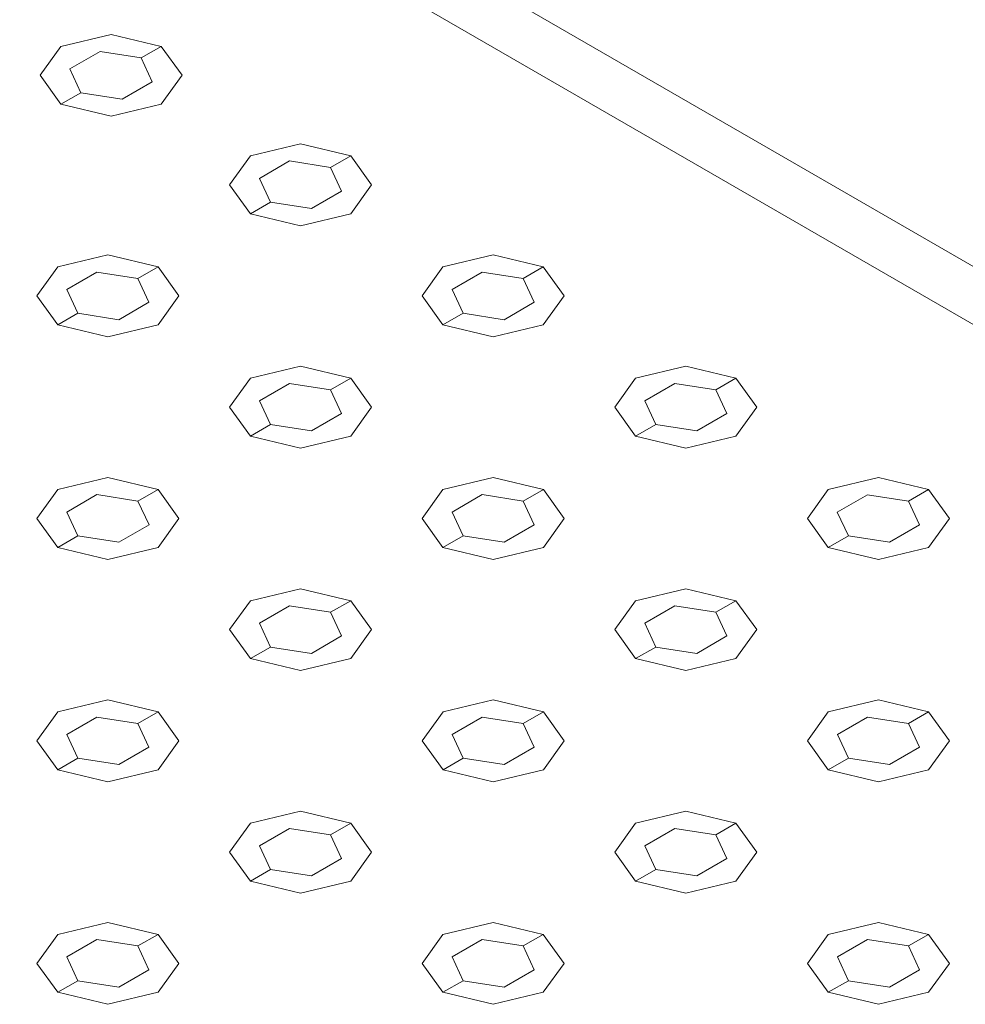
# Model space of a CAD drawing. Header units: millimetres. Extents: x 2 to 902, y -447 to 199.
# Tile 106 of 256: x 51.105 to 51.921, y 41.299 to 42.149. Entities that reach past the tile are written whole.
import ezdxf

# ---------------------------------------------------------------- set-up
doc = ezdxf.new("R2010")
doc.units = ezdxf.units.MM
doc.header["$MEASUREMENT"] = 0
for name, color, linetype, lineweight in [('IFC-Elemento construtivo genérico-Contorno', 253, 'Continuous', 5), ('IFC-Escada-Contorno', 32, 'Continuous', 5), ('IFC-Lance de escada-Contorno', 32, 'Continuous', 5)]:
    doc.layers.add(name, color=color, linetype=linetype, lineweight=lineweight)

msp = doc.modelspace()

# ---------------------------------------------------------------- linework, layer by layer
at = {"layer": 'IFC-Elemento construtivo genérico-Contorno', "color": 7, "lineweight": 5}
for p, q in [((51.14081, 42.12551), (51.18412, 42.13588)), ((51.14081, 42.12551), (51.18412, 42.13588)), ((51.18412, 42.13588), (51.22741, 42.12551)), ((51.18412, 42.13588), (51.22741, 42.12551)), ((51.14081, 42.12551), (51.12287, 42.10052)), ((51.14081, 42.12551), (51.12287, 42.10052)), ((51.21009, 42.11551), (51.22741, 42.12551)), ((51.21009, 42.11551), (51.22741, 42.12551)), ((51.22741, 42.12551), (51.24536, 42.10052)), ((51.22741, 42.12551), (51.24536, 42.10052)), ((51.14862, 42.106), (51.1746, 42.121)), ((51.14862, 42.106), (51.1746, 42.121)), ((51.1746, 42.121), (51.21009, 42.11551)), ((51.1746, 42.121), (51.21009, 42.11551)), ((51.21009, 42.11551), (51.2196, 42.09502)), ((51.21009, 42.11551), (51.2196, 42.09502)), ((51.12287, 42.10052), (51.14081, 42.07551)), ((51.12287, 42.10052), (51.14081, 42.07551)), ((51.14862, 42.106), (51.15813, 42.08551)), ((51.14862, 42.106), (51.15813, 42.08551)), ((51.24536, 42.10052), (51.22741, 42.07551)), ((51.24536, 42.10052), (51.22741, 42.07551)), ((51.19362, 42.08002), (51.2196, 42.09502)), ((51.19362, 42.08002), (51.2196, 42.09502)), ((51.14081, 42.07551), (51.15813, 42.08551)), ((51.14081, 42.07551), (51.15813, 42.08551)), ((51.15813, 42.08551), (51.19362, 42.08002)), ((51.15813, 42.08551), (51.19362, 42.08002)), ((51.14081, 42.07551), (51.18411, 42.06516)), ((51.14081, 42.07551), (51.18411, 42.06516)), ((51.18411, 42.06516), (51.22741, 42.07551)), ((51.18411, 42.06516), (51.22741, 42.07551)), ((51.30435, 42.03109), (51.34766, 42.04146)), ((51.30435, 42.03109), (51.34766, 42.04146)), ((51.34766, 42.04146), (51.39095, 42.03109)), ((51.34766, 42.04146), (51.39095, 42.03109)), ((51.30435, 42.03109), (51.28642, 42.00609)), ((51.30435, 42.03109), (51.28642, 42.00609)), ((51.37363, 42.02109), (51.39095, 42.03109)), ((51.37363, 42.02109), (51.39095, 42.03109)), ((51.39095, 42.03109), (51.4089, 42.0061)), ((51.39095, 42.03109), (51.4089, 42.0061)), ((51.31216, 42.01158), (51.33814, 42.02658)), ((51.31216, 42.01158), (51.33814, 42.02658)), ((51.33814, 42.02658), (51.37363, 42.02109)), ((51.33814, 42.02658), (51.37363, 42.02109)), ((51.37363, 42.02109), (51.38314, 42.0006)), ((51.37363, 42.02109), (51.38314, 42.0006)), ((51.28642, 42.00609), (51.30435, 41.98109)), ((51.28642, 42.00609), (51.30435, 41.98109)), ((51.31216, 42.01158), (51.32167, 41.99109)), ((51.31216, 42.01158), (51.32167, 41.99109)), ((51.4089, 42.0061), (51.39095, 41.98109)), ((51.4089, 42.0061), (51.39095, 41.98109)), ((51.35716, 41.9856), (51.38314, 42.0006)), ((51.35716, 41.9856), (51.38314, 42.0006)), ((51.30435, 41.98109), (51.32167, 41.99109)), ((51.30435, 41.98109), (51.32167, 41.99109)), ((51.32167, 41.99109), (51.35716, 41.9856)), ((51.32167, 41.99109), (51.35716, 41.9856)), ((51.30435, 41.98109), (51.34765, 41.97074)), ((51.30435, 41.98109), (51.34765, 41.97074)), ((51.34765, 41.97074), (51.39095, 41.98109)), ((51.34765, 41.97074), (51.39095, 41.98109)), ((51.13808, 41.9351), (51.18138, 41.94545)), ((51.13808, 41.9351), (51.18138, 41.94545)), ((51.18138, 41.94545), (51.22468, 41.9351)), ((51.18138, 41.94545), (51.22468, 41.9351)), ((51.47062, 41.93509), (51.51394, 41.94546)), ((51.47062, 41.93509), (51.51394, 41.94546)), ((51.51394, 41.94546), (51.55723, 41.93509)), ((51.51394, 41.94546), (51.55723, 41.93509)), ((51.13808, 41.9351), (51.12015, 41.9101)), ((51.13808, 41.9351), (51.12015, 41.9101)), ((51.14589, 41.91559), (51.17187, 41.93059)), ((51.14589, 41.91559), (51.17187, 41.93059)), ((51.17187, 41.93059), (51.20736, 41.9251)), ((51.17187, 41.93059), (51.20736, 41.9251)), ((51.20736, 41.9251), (51.22468, 41.9351)), ((51.20736, 41.9251), (51.22468, 41.9351)), ((51.22468, 41.9351), (51.24261, 41.9101)), ((51.22468, 41.9351), (51.24261, 41.9101)), ((51.47062, 41.93509), (51.45269, 41.9101)), ((51.47062, 41.93509), (51.45269, 41.9101)), ((51.47844, 41.91558), (51.50442, 41.93058)), ((51.47844, 41.91558), (51.50442, 41.93058)), ((51.50442, 41.93058), (51.53991, 41.92509)), ((51.50442, 41.93058), (51.53991, 41.92509)), ((51.53991, 41.92509), (51.55723, 41.93509)), ((51.53991, 41.92509), (51.55723, 41.93509)), ((51.55723, 41.93509), (51.57518, 41.9101)), ((51.55723, 41.93509), (51.57518, 41.9101)), ((51.20736, 41.9251), (51.21687, 41.90461)), ((51.20736, 41.9251), (51.21687, 41.90461)), ((51.53991, 41.92509), (51.54942, 41.9046)), ((51.53991, 41.92509), (51.54942, 41.9046)), ((51.14589, 41.91559), (51.1554, 41.8951)), ((51.14589, 41.91559), (51.1554, 41.8951)), ((51.47844, 41.91558), (51.48795, 41.89509)), ((51.47844, 41.91558), (51.48795, 41.89509)), ((51.12015, 41.9101), (51.13808, 41.8851)), ((51.12015, 41.9101), (51.13808, 41.8851)), ((51.19089, 41.88961), (51.21687, 41.90461)), ((51.19089, 41.88961), (51.21687, 41.90461)), ((51.24261, 41.9101), (51.22468, 41.8851)), ((51.24261, 41.9101), (51.22468, 41.8851)), ((51.45269, 41.9101), (51.47062, 41.88509)), ((51.45269, 41.9101), (51.47062, 41.88509)), ((51.52344, 41.8896), (51.54942, 41.9046)), ((51.52344, 41.8896), (51.54942, 41.9046)), ((51.57518, 41.9101), (51.55723, 41.88509)), ((51.57518, 41.9101), (51.55723, 41.88509)), ((51.13808, 41.8851), (51.1554, 41.8951)), ((51.13808, 41.8851), (51.1554, 41.8951)), ((51.1554, 41.8951), (51.19089, 41.88961)), ((51.1554, 41.8951), (51.19089, 41.88961)), ((51.47062, 41.88509), (51.48795, 41.89509)), ((51.47062, 41.88509), (51.48795, 41.89509)), ((51.48795, 41.89509), (51.52344, 41.8896)), ((51.48795, 41.89509), (51.52344, 41.8896)), ((51.13808, 41.8851), (51.18138, 41.87474)), ((51.13808, 41.8851), (51.18138, 41.87474)), ((51.18138, 41.87474), (51.22468, 41.8851)), ((51.18138, 41.87474), (51.22468, 41.8851)), ((51.47062, 41.88509), (51.51393, 41.87474)), ((51.47062, 41.88509), (51.51393, 41.87474)), ((51.51393, 41.87474), (51.55723, 41.88509)), ((51.51393, 41.87474), (51.55723, 41.88509)), ((51.30435, 41.8391), (51.34765, 41.84945)), ((51.30435, 41.8391), (51.34765, 41.84945)), ((51.34765, 41.84945), (51.39096, 41.8391)), ((51.34765, 41.84945), (51.39096, 41.8391)), ((51.6369, 41.83909), (51.68022, 41.84946)), ((51.6369, 41.83909), (51.68022, 41.84946)), ((51.68022, 41.84946), (51.72351, 41.83909)), ((51.68022, 41.84946), (51.72351, 41.83909)), ((51.30435, 41.8391), (51.28642, 41.8141)), ((51.30435, 41.8391), (51.28642, 41.8141)), ((51.37364, 41.8291), (51.39096, 41.8391)), ((51.37364, 41.8291), (51.39096, 41.8391)), ((51.39096, 41.8391), (51.40889, 41.8141)), ((51.39096, 41.8391), (51.40889, 41.8141)), ((51.6369, 41.83909), (51.61897, 41.8141)), ((51.6369, 41.83909), (51.61897, 41.8141)), ((51.70619, 41.82909), (51.72351, 41.83909)), ((51.70619, 41.82909), (51.72351, 41.83909)), ((51.72351, 41.83909), (51.74145, 41.8141)), ((51.72351, 41.83909), (51.74145, 41.8141)), ((51.31216, 41.81959), (51.33815, 41.83459)), ((51.31216, 41.81959), (51.33815, 41.83459)), ((51.33815, 41.83459), (51.37364, 41.8291)), ((51.33815, 41.83459), (51.37364, 41.8291)), ((51.37364, 41.8291), (51.38315, 41.80861)), ((51.37364, 41.8291), (51.38315, 41.80861)), ((51.64471, 41.81958), (51.67069, 41.83458)), ((51.64471, 41.81958), (51.67069, 41.83458)), ((51.67069, 41.83458), (51.70619, 41.82909)), ((51.67069, 41.83458), (51.70619, 41.82909)), ((51.70619, 41.82909), (51.71569, 41.8086)), ((51.70619, 41.82909), (51.71569, 41.8086)), ((51.31216, 41.81959), (51.32168, 41.7991)), ((51.31216, 41.81959), (51.32168, 41.7991)), ((51.64471, 41.81958), (51.65422, 41.79909)), ((51.64471, 41.81958), (51.65422, 41.79909)), ((51.28642, 41.8141), (51.30435, 41.7891)), ((51.28642, 41.8141), (51.30435, 41.7891)), ((51.40889, 41.8141), (51.39096, 41.7891)), ((51.40889, 41.8141), (51.39096, 41.7891)), ((51.61897, 41.8141), (51.6369, 41.78909)), ((51.61897, 41.8141), (51.6369, 41.78909)), ((51.74145, 41.8141), (51.72351, 41.78909)), ((51.74145, 41.8141), (51.72351, 41.78909)), ((51.35717, 41.79361), (51.38315, 41.80861)), ((51.35717, 41.79361), (51.38315, 41.80861)), ((51.68971, 41.7936), (51.71569, 41.8086)), ((51.68971, 41.7936), (51.71569, 41.8086)), ((51.30435, 41.7891), (51.32168, 41.7991)), ((51.30435, 41.7891), (51.32168, 41.7991)), ((51.32168, 41.7991), (51.35717, 41.79361)), ((51.32168, 41.7991), (51.35717, 41.79361)), ((51.6369, 41.78909), (51.65422, 41.79909)), ((51.6369, 41.78909), (51.65422, 41.79909)), ((51.65422, 41.79909), (51.68971, 41.7936)), ((51.65422, 41.79909), (51.68971, 41.7936)), ((51.30435, 41.7891), (51.34766, 41.77874)), ((51.30435, 41.7891), (51.34766, 41.77874)), ((51.34766, 41.77874), (51.39096, 41.7891)), ((51.34766, 41.77874), (51.39096, 41.7891)), ((51.6369, 41.78909), (51.6802, 41.77874)), ((51.6369, 41.78909), (51.6802, 41.77874)), ((51.6802, 41.77874), (51.72351, 41.78909)), ((51.6802, 41.77874), (51.72351, 41.78909)), ((51.13808, 41.7431), (51.18138, 41.75346)), ((51.13808, 41.7431), (51.18138, 41.75346)), ((51.18138, 41.75346), (51.22469, 41.7431)), ((51.18138, 41.75346), (51.22469, 41.7431)), ((51.47063, 41.7431), (51.51393, 41.75345)), ((51.47063, 41.7431), (51.51393, 41.75345)), ((51.51393, 41.75345), (51.55724, 41.7431)), ((51.51393, 41.75345), (51.55724, 41.7431)), ((51.80318, 41.74309), (51.84649, 41.75346)), ((51.80318, 41.74309), (51.84649, 41.75346)), ((51.84649, 41.75346), (51.88978, 41.74309)), ((51.84649, 41.75346), (51.88978, 41.74309)), ((51.13808, 41.7431), (51.12013, 41.71809)), ((51.13808, 41.7431), (51.12013, 41.71809)), ((51.20737, 41.7331), (51.22469, 41.7431)), ((51.20737, 41.7331), (51.22469, 41.7431)), ((51.22469, 41.7431), (51.24262, 41.7181)), ((51.22469, 41.7431), (51.24262, 41.7181)), ((51.47063, 41.7431), (51.4527, 41.7181)), ((51.47063, 41.7431), (51.4527, 41.7181)), ((51.53992, 41.7331), (51.55724, 41.7431)), ((51.53992, 41.7331), (51.55724, 41.7431)), ((51.55724, 41.7431), (51.57517, 41.7181)), ((51.55724, 41.7431), (51.57517, 41.7181)), ((51.80318, 41.74309), (51.78524, 41.7181)), ((51.80318, 41.74309), (51.78524, 41.7181)), ((51.87246, 41.73309), (51.88978, 41.74309)), ((51.87246, 41.73309), (51.88978, 41.74309)), ((51.88978, 41.74309), (51.90773, 41.7181)), ((51.88978, 41.74309), (51.90773, 41.7181)), ((51.14589, 41.72359), (51.17188, 41.73859)), ((51.14589, 41.72359), (51.17188, 41.73859)), ((51.17188, 41.73859), (51.20737, 41.7331)), ((51.17188, 41.73859), (51.20737, 41.7331)), ((51.20737, 41.7331), (51.21688, 41.71261)), ((51.20737, 41.7331), (51.21688, 41.71261)), ((51.47844, 41.72359), (51.50442, 41.73859)), ((51.47844, 41.72359), (51.50442, 41.73859)), ((51.50442, 41.73859), (51.53992, 41.7331)), ((51.50442, 41.73859), (51.53992, 41.7331)), ((51.53992, 41.7331), (51.54942, 41.71261)), ((51.53992, 41.7331), (51.54942, 41.71261)), ((51.81099, 41.72358), (51.83697, 41.73858)), ((51.81099, 41.72358), (51.83697, 41.73858)), ((51.83697, 41.73858), (51.87246, 41.73309)), ((51.83697, 41.73858), (51.87246, 41.73309)), ((51.87246, 41.73309), (51.88197, 41.7126)), ((51.87246, 41.73309), (51.88197, 41.7126)), ((51.12013, 41.71809), (51.13808, 41.6931)), ((51.12013, 41.71809), (51.13808, 41.6931)), ((51.14589, 41.72359), (51.15541, 41.7031)), ((51.14589, 41.72359), (51.15541, 41.7031)), ((51.24262, 41.7181), (51.22469, 41.6931)), ((51.24262, 41.7181), (51.22469, 41.6931)), ((51.4527, 41.7181), (51.47063, 41.6931)), ((51.4527, 41.7181), (51.47063, 41.6931)), ((51.47844, 41.72359), (51.48795, 41.7031)), ((51.47844, 41.72359), (51.48795, 41.7031)), ((51.57517, 41.7181), (51.55724, 41.6931)), ((51.57517, 41.7181), (51.55724, 41.6931)), ((51.78524, 41.7181), (51.80318, 41.69309)), ((51.78524, 41.7181), (51.80318, 41.69309)), ((51.81099, 41.72358), (51.8205, 41.70309)), ((51.81099, 41.72358), (51.8205, 41.70309)), ((51.90773, 41.7181), (51.88978, 41.69309)), ((51.90773, 41.7181), (51.88978, 41.69309)), ((51.1909, 41.69761), (51.21688, 41.71261)), ((51.1909, 41.69761), (51.21688, 41.71261)), ((51.52344, 41.69761), (51.54942, 41.71261)), ((51.52344, 41.69761), (51.54942, 41.71261)), ((51.85599, 41.6976), (51.88197, 41.7126)), ((51.85599, 41.6976), (51.88197, 41.7126)), ((51.13808, 41.6931), (51.15541, 41.7031)), ((51.13808, 41.6931), (51.15541, 41.7031)), ((51.15541, 41.7031), (51.1909, 41.69761)), ((51.15541, 41.7031), (51.1909, 41.69761)), ((51.47063, 41.6931), (51.48795, 41.7031)), ((51.47063, 41.6931), (51.48795, 41.7031)), ((51.48795, 41.7031), (51.52344, 41.69761)), ((51.48795, 41.7031), (51.52344, 41.69761)), ((51.80318, 41.69309), (51.8205, 41.70309)), ((51.80318, 41.69309), (51.8205, 41.70309)), ((51.8205, 41.70309), (51.85599, 41.6976)), ((51.8205, 41.70309), (51.85599, 41.6976)), ((51.13808, 41.6931), (51.18137, 41.68274)), ((51.13808, 41.6931), (51.18137, 41.68274)), ((51.18137, 41.68274), (51.22469, 41.6931)), ((51.18137, 41.68274), (51.22469, 41.6931)), ((51.47063, 41.6931), (51.51393, 41.68275)), ((51.47063, 41.6931), (51.51393, 41.68275)), ((51.51393, 41.68275), (51.55724, 41.6931)), ((51.51393, 41.68275), (51.55724, 41.6931)), ((51.80318, 41.69309), (51.84648, 41.68274)), ((51.80318, 41.69309), (51.84648, 41.68274)), ((51.84648, 41.68274), (51.88978, 41.69309)), ((51.84648, 41.68274), (51.88978, 41.69309)), ((51.30436, 41.6471), (51.34766, 41.65745)), ((51.30436, 41.6471), (51.34766, 41.65745)), ((51.34766, 41.65745), (51.39097, 41.6471)), ((51.34766, 41.65745), (51.39097, 41.6471)), ((51.63691, 41.6471), (51.6802, 41.65745)), ((51.63691, 41.6471), (51.6802, 41.65745)), ((51.6802, 41.65745), (51.72351, 41.6471)), ((51.6802, 41.65745), (51.72351, 41.6471)), ((51.30436, 41.6471), (51.28641, 41.62209)), ((51.30436, 41.6471), (51.28641, 41.62209)), ((51.31217, 41.62759), (51.33815, 41.64259)), ((51.31217, 41.62759), (51.33815, 41.64259)), ((51.33815, 41.64259), (51.37365, 41.6371)), ((51.33815, 41.64259), (51.37365, 41.6371)), ((51.37365, 41.6371), (51.39097, 41.6471)), ((51.37365, 41.6371), (51.39097, 41.6471)), ((51.39097, 41.6471), (51.4089, 41.6221)), ((51.39097, 41.6471), (51.4089, 41.6221)), ((51.63691, 41.6471), (51.61897, 41.6221)), ((51.63691, 41.6471), (51.61897, 41.6221)), ((51.64472, 41.62759), (51.6707, 41.64259)), ((51.64472, 41.62759), (51.6707, 41.64259)), ((51.6707, 41.64259), (51.70619, 41.6371)), ((51.6707, 41.64259), (51.70619, 41.6371)), ((51.70619, 41.6371), (51.72351, 41.6471)), ((51.70619, 41.6371), (51.72351, 41.6471)), ((51.72351, 41.6471), (51.74144, 41.6221)), ((51.72351, 41.6471), (51.74144, 41.6221)), ((51.37365, 41.6371), (51.38315, 41.61661)), ((51.37365, 41.6371), (51.38315, 41.61661)), ((51.70619, 41.6371), (51.7157, 41.61661)), ((51.70619, 41.6371), (51.7157, 41.61661)), ((51.31217, 41.62759), (51.32168, 41.6071)), ((51.31217, 41.62759), (51.32168, 41.6071)), ((51.64472, 41.62759), (51.65423, 41.6071)), ((51.64472, 41.62759), (51.65423, 41.6071)), ((51.28641, 41.62209), (51.30436, 41.5971)), ((51.28641, 41.62209), (51.30436, 41.5971)), ((51.35717, 41.60161), (51.38315, 41.61661)), ((51.35717, 41.60161), (51.38315, 41.61661)), ((51.4089, 41.6221), (51.39097, 41.5971)), ((51.4089, 41.6221), (51.39097, 41.5971)), ((51.61897, 41.6221), (51.63691, 41.5971)), ((51.61897, 41.6221), (51.63691, 41.5971)), ((51.68972, 41.60161), (51.7157, 41.61661)), ((51.68972, 41.60161), (51.7157, 41.61661)), ((51.74144, 41.6221), (51.72351, 41.5971)), ((51.74144, 41.6221), (51.72351, 41.5971)), ((51.30436, 41.5971), (51.32168, 41.6071)), ((51.30436, 41.5971), (51.32168, 41.6071)), ((51.32168, 41.6071), (51.35717, 41.60161)), ((51.32168, 41.6071), (51.35717, 41.60161)), ((51.63691, 41.5971), (51.65423, 41.6071)), ((51.63691, 41.5971), (51.65423, 41.6071)), ((51.65423, 41.6071), (51.68972, 41.60161)), ((51.65423, 41.6071), (51.68972, 41.60161)), ((51.30436, 41.5971), (51.34765, 41.58674)), ((51.30436, 41.5971), (51.34765, 41.58674)), ((51.34765, 41.58674), (51.39097, 41.5971)), ((51.34765, 41.58674), (51.39097, 41.5971)), ((51.63691, 41.5971), (51.68021, 41.58674)), ((51.63691, 41.5971), (51.68021, 41.58674)), ((51.68021, 41.58674), (51.72351, 41.5971)), ((51.68021, 41.58674), (51.72351, 41.5971)), ((51.13808, 41.55109), (51.18137, 41.56145)), ((51.13808, 41.55109), (51.18137, 41.56145)), ((51.18137, 41.56145), (51.22468, 41.55109)), ((51.18137, 41.56145), (51.22468, 41.55109)), ((51.47064, 41.5511), (51.51393, 41.56146)), ((51.47064, 41.5511), (51.51393, 41.56146)), ((51.51393, 41.56146), (51.55724, 41.5511)), ((51.51393, 41.56146), (51.55724, 41.5511)), ((51.80319, 41.5511), (51.84648, 41.56145)), ((51.80319, 41.5511), (51.84648, 41.56145)), ((51.84648, 41.56145), (51.88979, 41.5511)), ((51.84648, 41.56145), (51.88979, 41.5511)), ((51.13808, 41.55109), (51.12014, 41.5261)), ((51.13808, 41.55109), (51.12014, 41.5261)), ((51.14589, 41.53159), (51.17187, 41.54659)), ((51.14589, 41.53159), (51.17187, 41.54659)), ((51.17187, 41.54659), (51.20736, 41.54109)), ((51.17187, 41.54659), (51.20736, 41.54109)), ((51.20736, 41.54109), (51.22468, 41.55109)), ((51.20736, 41.54109), (51.22468, 41.55109)), ((51.22468, 41.55109), (51.24261, 41.52609)), ((51.22468, 41.55109), (51.24261, 41.52609)), ((51.47064, 41.5511), (51.45269, 41.52609)), ((51.47064, 41.5511), (51.45269, 41.52609)), ((51.47845, 41.53159), (51.50443, 41.54659)), ((51.47845, 41.53159), (51.50443, 41.54659)), ((51.50443, 41.54659), (51.53992, 41.5411)), ((51.50443, 41.54659), (51.53992, 41.5411)), ((51.53992, 41.5411), (51.55724, 41.5511)), ((51.53992, 41.5411), (51.55724, 41.5511)), ((51.55724, 41.5511), (51.57517, 41.5261)), ((51.55724, 41.5511), (51.57517, 41.5261)), ((51.80319, 41.5511), (51.78525, 41.5261)), ((51.80319, 41.5511), (51.78525, 41.5261)), ((51.811, 41.53159), (51.83698, 41.54659)), ((51.811, 41.53159), (51.83698, 41.54659)), ((51.83698, 41.54659), (51.87247, 41.5411)), ((51.83698, 41.54659), (51.87247, 41.5411)), ((51.87247, 41.5411), (51.88979, 41.5511)), ((51.87247, 41.5411), (51.88979, 41.5511)), ((51.88979, 41.5511), (51.90772, 41.52609)), ((51.88979, 41.5511), (51.90772, 41.52609)), ((51.20736, 41.54109), (51.21686, 41.52061)), ((51.20736, 41.54109), (51.21686, 41.52061)), ((51.53992, 41.5411), (51.54943, 41.52061)), ((51.53992, 41.5411), (51.54943, 41.52061)), ((51.87247, 41.5411), (51.88198, 41.52061)), ((51.87247, 41.5411), (51.88198, 41.52061)), ((51.14589, 41.53159), (51.1554, 41.51109)), ((51.14589, 41.53159), (51.1554, 41.51109)), ((51.47845, 41.53159), (51.48796, 41.5111)), ((51.47845, 41.53159), (51.48796, 41.5111)), ((51.811, 41.53159), (51.82051, 41.5111)), ((51.811, 41.53159), (51.82051, 41.5111)), ((51.12014, 41.5261), (51.13808, 41.50109)), ((51.12014, 41.5261), (51.13808, 41.50109)), ((51.19088, 41.50561), (51.21686, 41.52061)), ((51.19088, 41.50561), (51.21686, 41.52061)), ((51.24261, 41.52609), (51.22468, 41.50109)), ((51.24261, 41.52609), (51.22468, 41.50109)), ((51.45269, 41.52609), (51.47064, 41.5011)), ((51.45269, 41.52609), (51.47064, 41.5011)), ((51.52345, 41.50561), (51.54943, 41.52061)), ((51.52345, 41.50561), (51.54943, 41.52061)), ((51.57517, 41.5261), (51.55724, 41.5011)), ((51.57517, 41.5261), (51.55724, 41.5011)), ((51.78525, 41.5261), (51.80319, 41.5011)), ((51.78525, 41.5261), (51.80319, 41.5011)), ((51.856, 41.50561), (51.88198, 41.52061)), ((51.856, 41.50561), (51.88198, 41.52061)), ((51.90772, 41.52609), (51.88979, 41.5011)), ((51.90772, 41.52609), (51.88979, 41.5011)), ((51.13808, 41.50109), (51.1554, 41.51109)), ((51.13808, 41.50109), (51.1554, 41.51109)), ((51.1554, 41.51109), (51.19088, 41.50561)), ((51.1554, 41.51109), (51.19088, 41.50561)), ((51.47064, 41.5011), (51.48796, 41.5111)), ((51.47064, 41.5011), (51.48796, 41.5111)), ((51.48796, 41.5111), (51.52345, 41.50561)), ((51.48796, 41.5111), (51.52345, 41.50561)), ((51.80319, 41.5011), (51.82051, 41.5111)), ((51.80319, 41.5011), (51.82051, 41.5111)), ((51.82051, 41.5111), (51.856, 41.50561)), ((51.82051, 41.5111), (51.856, 41.50561)), ((51.13808, 41.50109), (51.18138, 41.49074)), ((51.13808, 41.50109), (51.18138, 41.49074)), ((51.18138, 41.49074), (51.22468, 41.50109)), ((51.18138, 41.49074), (51.22468, 41.50109)), ((51.47064, 41.5011), (51.51393, 41.49074)), ((51.47064, 41.5011), (51.51393, 41.49074)), ((51.51393, 41.49074), (51.55724, 41.5011)), ((51.51393, 41.49074), (51.55724, 41.5011)), ((51.80319, 41.5011), (51.84649, 41.49074)), ((51.80319, 41.5011), (51.84649, 41.49074)), ((51.84649, 41.49074), (51.88979, 41.5011)), ((51.84649, 41.49074), (51.88979, 41.5011)), ((51.30435, 41.4551), (51.34765, 41.46545)), ((51.30435, 41.4551), (51.34765, 41.46545)), ((51.34765, 41.46545), (51.39095, 41.4551)), ((51.34765, 41.46545), (51.39095, 41.4551)), ((51.63692, 41.4551), (51.68021, 41.46546)), ((51.63692, 41.4551), (51.68021, 41.46546)), ((51.68021, 41.46546), (51.72352, 41.4551)), ((51.68021, 41.46546), (51.72352, 41.4551)), ((51.30435, 41.4551), (51.28642, 41.4301)), ((51.30435, 41.4551), (51.28642, 41.4301)), ((51.37363, 41.4451), (51.39095, 41.4551)), ((51.37363, 41.4451), (51.39095, 41.4551)), ((51.39095, 41.4551), (51.40889, 41.43009)), ((51.39095, 41.4551), (51.40889, 41.43009)), ((51.63692, 41.4551), (51.61897, 41.43009)), ((51.63692, 41.4551), (51.61897, 41.43009)), ((51.7062, 41.4451), (51.72352, 41.4551)), ((51.7062, 41.4451), (51.72352, 41.4551)), ((51.72352, 41.4551), (51.74145, 41.4301)), ((51.72352, 41.4551), (51.74145, 41.4301)), ((51.31216, 41.43559), (51.33814, 41.45059)), ((51.31216, 41.43559), (51.33814, 41.45059)), ((51.33814, 41.45059), (51.37363, 41.4451)), ((51.33814, 41.45059), (51.37363, 41.4451)), ((51.37363, 41.4451), (51.38314, 41.42461)), ((51.37363, 41.4451), (51.38314, 41.42461)), ((51.64473, 41.43559), (51.67071, 41.45059)), ((51.64473, 41.43559), (51.67071, 41.45059)), ((51.67071, 41.45059), (51.7062, 41.4451)), ((51.67071, 41.45059), (51.7062, 41.4451)), ((51.7062, 41.4451), (51.71571, 41.42461)), ((51.7062, 41.4451), (51.71571, 41.42461)), ((51.31216, 41.43559), (51.32167, 41.4151)), ((51.31216, 41.43559), (51.32167, 41.4151)), ((51.64473, 41.43559), (51.65424, 41.4151)), ((51.64473, 41.43559), (51.65424, 41.4151)), ((51.28642, 41.4301), (51.30435, 41.4051)), ((51.28642, 41.4301), (51.30435, 41.4051)), ((51.40889, 41.43009), (51.39095, 41.4051)), ((51.40889, 41.43009), (51.39095, 41.4051)), ((51.61897, 41.43009), (51.63692, 41.4051)), ((51.61897, 41.43009), (51.63692, 41.4051)), ((51.74145, 41.4301), (51.72352, 41.4051)), ((51.74145, 41.4301), (51.72352, 41.4051)), ((51.35716, 41.40961), (51.38314, 41.42461)), ((51.35716, 41.40961), (51.38314, 41.42461)), ((51.68973, 41.40961), (51.71571, 41.42461)), ((51.68973, 41.40961), (51.71571, 41.42461)), ((51.30435, 41.4051), (51.32167, 41.4151)), ((51.30435, 41.4051), (51.32167, 41.4151)), ((51.32167, 41.4151), (51.35716, 41.40961)), ((51.32167, 41.4151), (51.35716, 41.40961)), ((51.63692, 41.4051), (51.65424, 41.4151)), ((51.63692, 41.4051), (51.65424, 41.4151)), ((51.65424, 41.4151), (51.68973, 41.40961)), ((51.65424, 41.4151), (51.68973, 41.40961)), ((51.30435, 41.4051), (51.34766, 41.39474)), ((51.30435, 41.4051), (51.34766, 41.39474)), ((51.34766, 41.39474), (51.39095, 41.4051)), ((51.34766, 41.39474), (51.39095, 41.4051)), ((51.63692, 41.4051), (51.6802, 41.39474)), ((51.63692, 41.4051), (51.6802, 41.39474)), ((51.6802, 41.39474), (51.72352, 41.4051)), ((51.6802, 41.39474), (51.72352, 41.4051)), ((51.13808, 41.3591), (51.18138, 41.36945)), ((51.13808, 41.3591), (51.18138, 41.36945)), ((51.18138, 41.36945), (51.22468, 41.3591)), ((51.18138, 41.36945), (51.22468, 41.3591)), ((51.47063, 41.3591), (51.51393, 41.36945)), ((51.47063, 41.3591), (51.51393, 41.36945)), ((51.51393, 41.36945), (51.55723, 41.3591)), ((51.51393, 41.36945), (51.55723, 41.3591)), ((51.80319, 41.3591), (51.84649, 41.36945)), ((51.80319, 41.3591), (51.84649, 41.36945)), ((51.84649, 41.36945), (51.88979, 41.3591)), ((51.84649, 41.36945), (51.88979, 41.3591)), ((51.13808, 41.3591), (51.12015, 41.3341)), ((51.13808, 41.3591), (51.12015, 41.3341)), ((51.20736, 41.3491), (51.22468, 41.3591)), ((51.20736, 41.3491), (51.22468, 41.3591)), ((51.22468, 41.3591), (51.24262, 41.3341)), ((51.22468, 41.3591), (51.24262, 41.3341)), ((51.47063, 41.3591), (51.4527, 41.3341)), ((51.47063, 41.3591), (51.4527, 41.3341)), ((51.53991, 41.3491), (51.55723, 41.3591)), ((51.53991, 41.3491), (51.55723, 41.3591)), ((51.55723, 41.3591), (51.57517, 41.33409)), ((51.55723, 41.3591), (51.57517, 41.33409)), ((51.80319, 41.3591), (51.78524, 41.33409)), ((51.80319, 41.3591), (51.78524, 41.33409)), ((51.87247, 41.3491), (51.88979, 41.3591)), ((51.87247, 41.3491), (51.88979, 41.3591)), ((51.88979, 41.3591), (51.90773, 41.3341)), ((51.88979, 41.3591), (51.90773, 41.3341)), ((51.14589, 41.33959), (51.17187, 41.35459)), ((51.14589, 41.33959), (51.17187, 41.35459)), ((51.17187, 41.35459), (51.20736, 41.3491)), ((51.17187, 41.35459), (51.20736, 41.3491)), ((51.47844, 41.33959), (51.50442, 41.35459)), ((51.47844, 41.33959), (51.50442, 41.35459)), ((51.50442, 41.35459), (51.53991, 41.3491)), ((51.50442, 41.35459), (51.53991, 41.3491)), ((51.811, 41.33959), (51.83699, 41.35459)), ((51.811, 41.33959), (51.83699, 41.35459)), ((51.83699, 41.35459), (51.87247, 41.3491)), ((51.83699, 41.35459), (51.87247, 41.3491)), ((51.20736, 41.3491), (51.21687, 41.32861)), ((51.20736, 41.3491), (51.21687, 41.32861)), ((51.53991, 41.3491), (51.54942, 41.3286)), ((51.53991, 41.3491), (51.54942, 41.3286)), ((51.87247, 41.3491), (51.88198, 41.32861)), ((51.87247, 41.3491), (51.88198, 41.32861)), ((51.12015, 41.3341), (51.13808, 41.3091)), ((51.12015, 41.3341), (51.13808, 41.3091)), ((51.14589, 41.33959), (51.1554, 41.3191)), ((51.14589, 41.33959), (51.1554, 41.3191)), ((51.24262, 41.3341), (51.22468, 41.3091)), ((51.24262, 41.3341), (51.22468, 41.3091)), ((51.4527, 41.3341), (51.47063, 41.3091)), ((51.4527, 41.3341), (51.47063, 41.3091)), ((51.47844, 41.33959), (51.48795, 41.3191)), ((51.47844, 41.33959), (51.48795, 41.3191)), ((51.57517, 41.33409), (51.55723, 41.3091)), ((51.57517, 41.33409), (51.55723, 41.3091)), ((51.78524, 41.33409), (51.80319, 41.3091)), ((51.78524, 41.33409), (51.80319, 41.3091)), ((51.811, 41.33959), (51.82051, 41.3191)), ((51.811, 41.33959), (51.82051, 41.3191)), ((51.90773, 41.3341), (51.88979, 41.3091)), ((51.90773, 41.3341), (51.88979, 41.3091)), ((51.19089, 41.31361), (51.21687, 41.32861)), ((51.19089, 41.31361), (51.21687, 41.32861)), ((51.52344, 41.3136), (51.54942, 41.3286)), ((51.52344, 41.3136), (51.54942, 41.3286)), ((51.856, 41.31361), (51.88198, 41.32861)), ((51.856, 41.31361), (51.88198, 41.32861)), ((51.13808, 41.3091), (51.1554, 41.3191)), ((51.13808, 41.3091), (51.1554, 41.3191)), ((51.1554, 41.3191), (51.19089, 41.31361)), ((51.1554, 41.3191), (51.19089, 41.31361)), ((51.47063, 41.3091), (51.48795, 41.3191)), ((51.47063, 41.3091), (51.48795, 41.3191)), ((51.48795, 41.3191), (51.52344, 41.3136)), ((51.48795, 41.3191), (51.52344, 41.3136)), ((51.80319, 41.3091), (51.82051, 41.3191)), ((51.80319, 41.3091), (51.82051, 41.3191)), ((51.82051, 41.3191), (51.856, 41.31361)), ((51.82051, 41.3191), (51.856, 41.31361)), ((51.13808, 41.3091), (51.18139, 41.29875)), ((51.13808, 41.3091), (51.18139, 41.29875)), ((51.18139, 41.29875), (51.22468, 41.3091)), ((51.18139, 41.29875), (51.22468, 41.3091)), ((51.47063, 41.3091), (51.51393, 41.29874)), ((51.47063, 41.3091), (51.51393, 41.29874)), ((51.51393, 41.29874), (51.55723, 41.3091)), ((51.51393, 41.29874), (51.55723, 41.3091)), ((51.80319, 41.3091), (51.84648, 41.29874)), ((51.80319, 41.3091), (51.84648, 41.29874)), ((51.84648, 41.29874), (51.88979, 41.3091)), ((51.84648, 41.29874), (51.88979, 41.3091))]:
    msp.add_line(p, q, dxfattribs=at)
at = {"layer": 'IFC-Escada-Contorno', "color": 7, "lineweight": 5}
for p, q in [((45.54471, 45.62113), (52.2127, 41.77136)), ((45.50139, 45.59612), (52.29672, 41.67284))]:
    msp.add_line(p, q, dxfattribs=at)
at = {"layer": 'IFC-Lance de escada-Contorno', "color": 7, "lineweight": 5}
msp.add_line((45.50139, 45.59612), (52.22541, 41.71401), dxfattribs=at)

doc.saveas('drawing.dxf')
